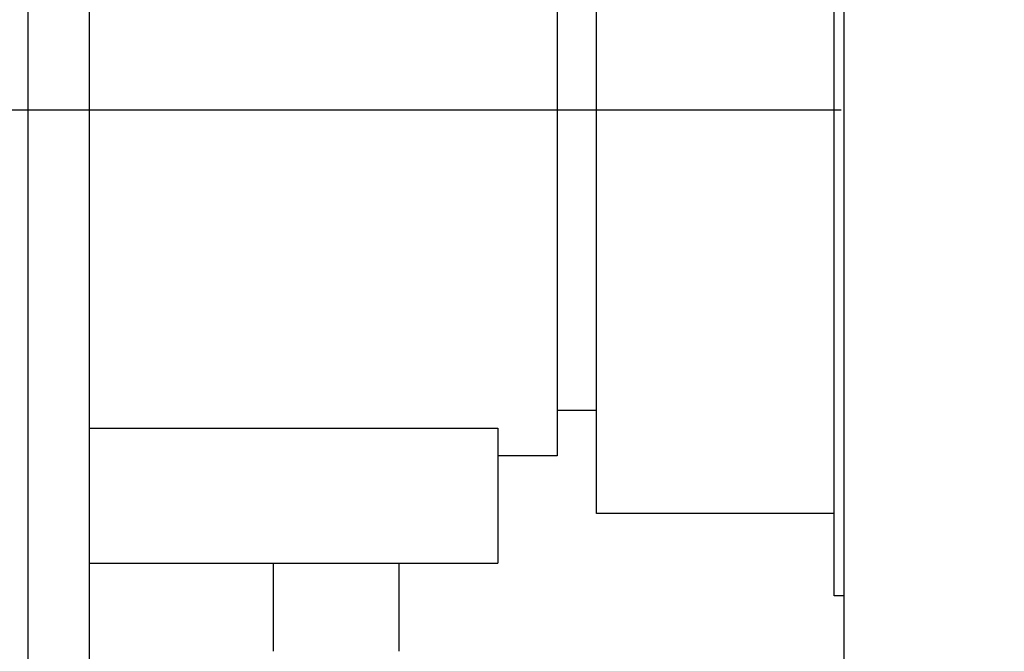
# Model space of a CAD drawing. Header units: millimetres. Extents: x 0 to 1189, y 0 to 841.
# Tile 76 of 172: x 743 to 767, y 281 to 296. Entities that reach past the tile are written whole.
import ezdxf
from ezdxf.enums import TextEntityAlignment as Align

# ---------------------------------------------------------------- set-up
doc = ezdxf.new("R2010")
doc.units = ezdxf.units.MM
doc.header["$LTSCALE"] = 65.395
doc.linetypes.add('CENTER', pattern=[0.6, 0.375, -0.075, 0.075, -0.075])
doc.layers.get('0').update_dxf_attribs({"linetype": 'CONTINUOUS'})
for name, color, linetype in [('8M32E_GENSET_GENERATOR_ABL1724', 7, 'CONTINUOUS'), ('8M32E_GENSET_GENERATOR_T1_PBL1725', 7, 'CONTINUOUS'), ('8M32E_GENSET_SCHUTZHAUBE_ABL1856', 7, 'CONTINUOUS'), ('8M32E_GENSET_SCHUTZHAUBE_T1_PBL1857', 7, 'CONTINUOUS'), ('oben_15_VBL1723', 7, 'CONTINUOUS')]:
    doc.layers.add(name, color=color, linetype=linetype)
doc.styles.get("Standard").update_dxf_attribs({"font": 'txt', "width": 0.6})
doc.dimstyles.new('DIMSTYLE_4', dxfattribs={"dimtxt": 3.5, "dimasz": 3.5, "dimexe": 1.8, "dimexo": 0, "dimgap": 0.875, "dimtad": 1, "dimdec": 0, "dimlfac": 25, "dimdsep": 46, "dimtxsty": 'Standard', "dimblk": '_FILLED', "dimblk1": '_FILLED', "dimblk2": '_FILLED', "dimcen": 0.09, "dimadec": 0, "dimazin": 0, "dimtp": 2, "dimtm": 2, "dimtfac": 1, "dimtdec": 0, "dimtofl": 0, "dimtmove": 0, "dimatfit": 3, "dimldrblk": '_FILLED', "dimfxl": 1, "dimtolj": 1, "dimarcsym": 0})

# ---------------------------------------------------------------- blocks, each defined once
blk = doc.blocks.new('_FILLED')
at = {"color": 0, "linetype": 'ByBlock'}
blk.add_solid([(0, 0), (-1, 0.1671), (-1, -0.1671)], dxfattribs=at)
blk = doc.blocks.new('*D20')
at = {"color": 2, "linetype": 'Continuous'}
for p, q in [((706.699, 346.077), (1080.914, 346.077)), ((1079.114, 346.077), (1079.114, 292.387)), ((1079.114, 238.697), (1079.114, 292.387)), ((699.939, 238.697), (1080.914, 238.697))]:
    blk.add_line(p, q, dxfattribs=at)
at = {"color": 2, "linetype": 'Continuous', "xscale": 3.5, "yscale": 3.5, "zscale": 3.5}
for p, rotation in [((1079.114, 346.077), 90), ((1079.114, 238.697), 270)]:
    blk.add_blockref('_FILLED', p, dxfattribs=dict(at, rotation=rotation))
at = {"color": 2, "linetype": 'Continuous', "width": 0.690476}
blk.add_text('2684', height=3.5, rotation=90, dxfattribs=at).set_placement((1078.239, 292.387), align=Align.CENTER)
blk = doc.blocks.new('8M32E_GENSET_GENERATOR_T1_PBL1725', base_point=(691.019, 287.417))
at = {"layer": '8M32E_GENSET_GENERATOR_T1_PBL1725', "color": 7, "linetype": 'Continuous'}
for p, q in [((743.059, 323.337), (743.059, 264.937)), ((744.547, 307.737), (744.547, 280.537)), ((755.899, 302.537), (755.899, 285.737)), ((756.859, 286.837), (755.899, 286.837)), ((744.547, 286.404), (754.459, 286.404)), ((754.459, 286.404), (754.459, 283.128)), ((755.899, 285.737), (754.459, 285.737)), ((744.547, 283.128), (754.459, 283.128)), ((749.017, 280.989), (749.017, 283.128)), ((752.061, 283.128), (752.061, 280.989))]:
    blk.add_line(p, q, dxfattribs=at)
blk = doc.blocks.new('8M32E_GENSET_GENERATOR_ABL1724', base_point=(691.019, 287.417))
at = {"layer": '8M32E_GENSET_GENERATOR_T1_PBL1725'}
blk.add_blockref('8M32E_GENSET_GENERATOR_T1_PBL1725', (691.019, 287.417), dxfattribs=at)
blk = doc.blocks.new('8M32E_GENSET_SCHUTZHAUBE_T1_PBL1857', base_point=(816.827, 294.137))
at = {"layer": '8M32E_GENSET_SCHUTZHAUBE_T1_PBL1857', "color": 7, "linetype": 'Continuous'}
for p, q in [((762.859, 327.537), (762.859, 260.737)), ((762.619, 282.337), (762.619, 305.937)), ((756.859, 284.337), (756.859, 303.937)), ((762.619, 284.337), (756.859, 284.337)), ((762.859, 282.337), (762.619, 282.337))]:
    blk.add_line(p, q, dxfattribs=at)
at = {"layer": '8M32E_GENSET_SCHUTZHAUBE_T1_PBL1857', "color": 2, "linetype": 'CENTER'}
blk.add_line((620.555, 294.137), (1013.099, 294.137), dxfattribs=at)
blk = doc.blocks.new('8M32E_GENSET_SCHUTZHAUBE_ABL1856', base_point=(816.827, 294.137))
at = {"layer": '8M32E_GENSET_SCHUTZHAUBE_T1_PBL1857'}
blk.add_blockref('8M32E_GENSET_SCHUTZHAUBE_T1_PBL1857', (816.827, 294.137), dxfattribs=at)
blk = doc.blocks.new('OBEN_15_VBL1723', base_point=(841.392, 294.137))
at = {"layer": '8M32E_GENSET_GENERATOR_ABL1724'}
blk.add_blockref('8M32E_GENSET_GENERATOR_ABL1724', (691.019, 287.417), dxfattribs=at)
at = {"layer": '8M32E_GENSET_SCHUTZHAUBE_ABL1856'}
blk.add_blockref('8M32E_GENSET_SCHUTZHAUBE_ABL1856', (816.827, 294.137), dxfattribs=at)

msp = doc.modelspace()

# ---------------------------------------------------------------- block references
at = {"layer": 'oben_15_VBL1723'}
msp.add_blockref('OBEN_15_VBL1723', (841.3924, 294.13694), dxfattribs=at)

# ---------------------------------------------------------------- dimensions: what is measured, and where the dimension line sits
at = {"color": 2, "linetype": 'Continuous'}
dim = msp.add_linear_dim(base=(1079.1142, 346.07654), p1=(699.93927, 238.69694), p2=(706.69927, 346.07654), angle=90, dimstyle='DIMSTYLE_4', dxfattribs=at)
dim.commit()
dim.dimension.update_dxf_attribs({"geometry": '*D20', "text_midpoint": (1079.1142, 292.0534), "dimtype": 160})

doc.saveas('drawing.dxf')
